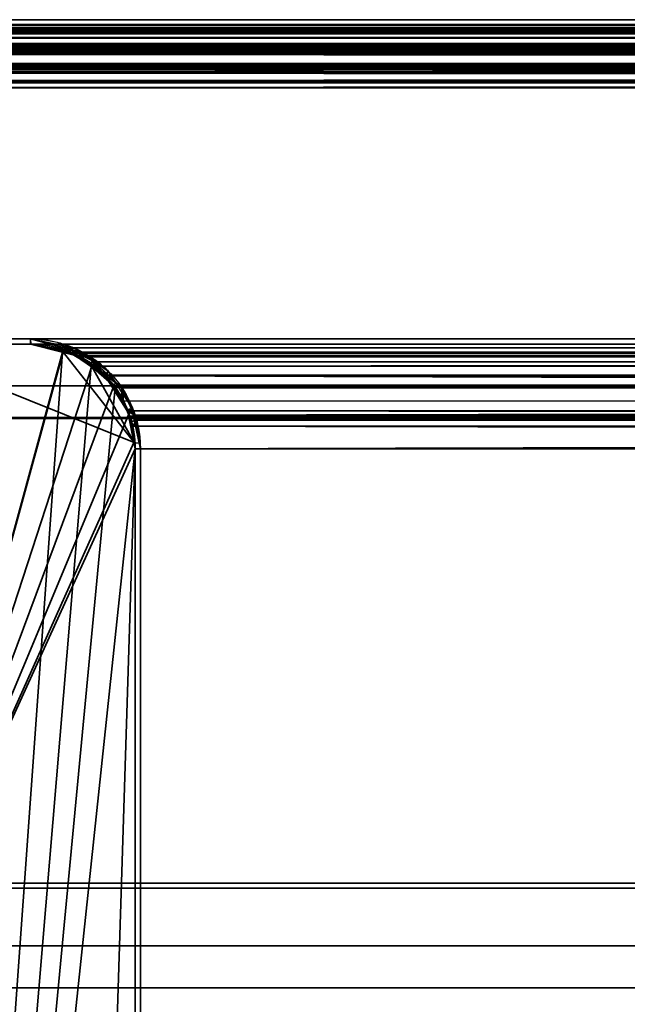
# Model space of a CAD drawing. Header units: millimetres. Extents: x -490 to 6690, y -115 to 152.
# Tile 111 of 256: x -307 to -278, y 105 to 152. Entities that reach past the tile are written whole.
import ezdxf

# ---------------------------------------------------------------- set-up
doc = ezdxf.new("R2010")
doc.units = ezdxf.units.MM
doc.layers.add('151', color=253, linetype='Continuous')

# ---------------------------------------------------------------- blocks, each defined once
blk = doc.blocks.new('UG_SURFACE_001')
at = {"layer": '151', "color": 252, "linetype": 'Continuous', "lineweight": 35}
for points in [[(-490, 133.2, 2202.5), (490, 133.2, 2202.5), (340, 133.2, 2052.5), (-340, 133.2, 2052.5)], [(490, -6.2, 2202.5), (490, 133.2, 2202.5), (-490, 133.2, 2202.5), (-490, -6.2, 2202.5)], [(-340, -6.2, 2052.5), (-340, 133.2, 2052.5), (340, 133.2, 2052.5), (340, -6.2, 2052.5)]]:
    blk.add_3dface(points, dxfattribs=at)
blk = doc.blocks.new('UG_SURFACE_059')
at = {"layer": '151', "color": 254, "linetype": 'Continuous', "lineweight": 35}
for points in [[(-313, 136.75, 2020.5), (-306.25, 136.75, 2013.75), (-306.25, 136.75, -7.5), (-313, 136.75, -7.5)], [(-301.25, 131.75, 2008.75), (-301.298, 132.05, 2008.798), (-313, 136.75, 2020.5), (-313, 106, 2020.5)], [(-304.676, 136.348, 2012.176), (-306.25, 136.75, 2013.75), (-313, 136.75, 2020.5), (-301.298, 132.05, 2008.798)], [(-313, 106, -7.5), (-313, 136.75, -7.5), (-306.25, 136.75, -7.5), (-304.668, 136.435, -7.5)], [(-313, 106, -7.5), (-304.668, 136.435, -7.5), (-304.337, 136.369, -7.5), (-303.326, 135.694, -7.5)], [(-306.25, 136.75, -7.5), (-306.25, 136.75, 2013.75), (-304.676, 136.348, 2012.176)], [(-304.676, 136.348, 2012.176), (-304.668, 136.435, -7.5), (-306.25, 136.75, -7.5)], [(-304.337, 136.369, -7.5), (-304.668, 136.435, -7.5), (-304.676, 136.348, 2012.176)], [(-304.337, 136.369, -7.5), (-304.676, 136.348, 2012.176), (-303.852, 136.138, 2011.352)], [(-303.318, 135.674, 2010.818), (-303.852, 136.138, 2011.352), (-304.676, 136.348, 2012.176), (-301.298, 132.05, 2008.798)], [(-303.852, 136.138, 2011.352), (-303.326, 135.694, -7.5), (-304.337, 136.369, -7.5)], [(-303.852, 136.138, 2011.352), (-303.318, 135.674, 2010.818), (-303.326, 135.694, -7.5)], [(-313, 106, -7.5), (-303.326, 135.694, -7.5), (-302.714, 135.286, -7.5), (-302.306, 134.674, -7.5)], [(-302.714, 135.286, -7.5), (-303.326, 135.694, -7.5), (-303.318, 135.674, 2010.818)], [(-302.714, 135.286, -7.5), (-303.318, 135.674, 2010.818), (-302.247, 134.745, 2009.747)], [(-303.318, 135.674, 2010.818), (-301.298, 132.05, 2008.798), (-301.533, 133.372, 2009.033), (-302.234, 134.72, 2009.734)], [(-302.234, 134.72, 2009.734), (-302.247, 134.745, 2009.747), (-303.318, 135.674, 2010.818)], [(-302.247, 134.745, 2009.747), (-302.306, 134.674, -7.5), (-302.714, 135.286, -7.5)], [(-313, 106, -7.5), (-302.306, 134.674, -7.5), (-301.631, 133.663, -7.5), (-301.573, 133.372, -7.5)], [(-302.247, 134.745, 2009.747), (-302.234, 134.72, 2009.734), (-302.306, 134.674, -7.5)], [(-301.631, 133.663, -7.5), (-302.306, 134.674, -7.5), (-302.234, 134.72, 2009.734)], [(-301.631, 133.663, -7.5), (-302.234, 134.72, 2009.734), (-301.533, 133.372, 2009.033)], [(-301.533, 133.372, 2009.033), (-301.573, 133.372, -7.5), (-301.631, 133.663, -7.5)], [(-301.573, 133.372, -7.5), (-301.31, 132.052, -7.5), (-313, 106, -7.5)], [(-301.573, 133.372, -7.5), (-301.533, 133.372, 2009.033), (-301.497, 133.303, 2008.997)], [(-301.497, 133.303, 2008.997), (-301.31, 132.052, -7.5), (-301.573, 133.372, -7.5)], [(-301.298, 132.05, 2008.798), (-301.497, 133.303, 2008.997), (-301.533, 133.372, 2009.033)], [(-301.497, 133.303, 2008.997), (-301.298, 132.05, 2008.798), (-301.31, 132.052, -7.5)], [(-301.31, 132.052, -7.5), (-301.25, 131.75, -7.5), (-301.25, 5, -7.5), (-313, 106, -7.5)], [(-313, 106, 2020.5), (-313, 21, 2020.5), (-301.25, 131.75, 2008.75)], [(-309, 13, 2016.5), (-305, 13, 2012.5), (-301.25, 131.75, 2008.75), (-313, 21, 2020.5)], [(-305, 13, 2012.5), (-305, 5, 2012.5), (-301.25, 5, 2008.75), (-301.25, 131.75, 2008.75)], [(-301.31, 132.052, -7.5), (-301.298, 132.05, 2008.798), (-301.25, 131.75, 2008.75)], [(-301.25, 131.75, 2008.75), (-301.25, 131.75, -7.5), (-301.31, 132.052, -7.5)], [(-301.25, 131.75, 2008.75), (-301.25, 5, 2008.75), (-301.25, 5, -7.5), (-301.25, 131.75, -7.5)], [(-313, 21, -7.5), (-313, 106, -7.5), (-305, 13, -7.5), (-309, 13, -7.5)], [(-305, 13, -7.5), (-313, 106, -7.5), (-301.25, 5, -7.5)]]:
    blk.add_3dface(points, dxfattribs=at)
blk = doc.blocks.new('UG_SURFACE_060')
at = {"layer": '151', "color": 7, "linetype": 'Continuous', "lineweight": 35}
for points in [[(-313, 137, -7.5), (-306.25, 137, -7.5), (-306.25, 136.75, -7.5), (-313, 136.75, -7.5)], [(-306.25, 137, 2013.75), (-306.25, 137, -7.5), (-313, 137, -7.5), (-313, 137, 2020.5)], [(-306.25, 137, 2013.75), (-313, 137, 2020.5), (-313, 136.75, 2020.5), (-306.25, 136.75, 2013.75)], [(-304.677, 136.674, -7.5), (-306.25, 137, 2013.75), (-304.335, 136.496, 2011.835)], [(-304.677, 136.674, -7.5), (-306.25, 137, -7.5), (-306.25, 137, 2013.75)], [(-306.25, 137, -7.5), (-304.677, 136.674, -7.5), (-304.746, 136.463, -7.5), (-306.25, 136.75, -7.5)], [(-306.25, 136.75, 2013.75), (-304.571, 136.46, 2012.071), (-304.335, 136.496, 2011.835), (-306.25, 137, 2013.75)], [(-306.25, 136.75, 2013.75), (-313, 136.75, 2020.5), (-313, 136.75, -7.5), (-306.25, 136.75, -7.5)], [(-306.25, 136.75, -7.5), (-304.746, 136.463, -7.5), (-304.419, 136.368, 2011.919)], [(-304.419, 136.368, 2011.919), (-304.571, 136.46, 2012.071), (-306.25, 136.75, -7.5)], [(-304.571, 136.46, 2012.071), (-306.25, 136.75, 2013.75), (-306.25, 136.75, -7.5)], [(-304.41, 136.399, -7.5), (-304.746, 136.463, -7.5), (-304.677, 136.674, -7.5), (-304.324, 136.601, -7.5)], [(-304.746, 136.463, -7.5), (-304.41, 136.399, -7.5), (-304.419, 136.368, 2011.919)], [(-304.335, 136.496, 2011.835), (-304.324, 136.601, -7.5), (-304.677, 136.674, -7.5)], [(-304.335, 136.496, 2011.835), (-304.571, 136.46, 2012.071), (-304.419, 136.368, 2011.919)], [(-303.666, 136.32, 2011.166), (-304.335, 136.496, 2011.835), (-304.419, 136.368, 2011.919), (-302.882, 135.446, 2010.382)], [(-304.41, 136.399, -7.5), (-304.324, 136.601, -7.5), (-304.185, 136.572, -7.5)], [(-304.185, 136.572, -7.5), (-303.271, 135.956, -7.5), (-303.417, 135.747, -7.5), (-304.41, 136.399, -7.5)], [(-304.185, 136.572, -7.5), (-304.324, 136.601, -7.5), (-304.335, 136.496, 2011.835)], [(-303.271, 135.956, -7.5), (-304.185, 136.572, -7.5), (-304.335, 136.496, 2011.835)], [(-303.271, 135.956, -7.5), (-304.335, 136.496, 2011.835), (-303.666, 136.32, 2011.166)], [(-302.882, 135.446, 2010.382), (-304.419, 136.368, 2011.919), (-304.41, 136.399, -7.5)], [(-304.41, 136.399, -7.5), (-303.417, 135.747, -7.5), (-302.732, 135.257, 2010.232)], [(-302.732, 135.257, 2010.232), (-302.882, 135.446, 2010.382), (-304.41, 136.399, -7.5)], [(-303.666, 136.32, 2011.166), (-302.538, 135.462, -7.5), (-303.271, 135.956, -7.5)], [(-303.666, 136.32, 2011.166), (-302.599, 135.33, 2010.099), (-302.538, 135.462, -7.5)], [(-302.882, 135.446, 2010.382), (-302.599, 135.33, 2010.099), (-303.666, 136.32, 2011.166)], [(-302.714, 135.286, -7.5), (-303.417, 135.747, -7.5), (-303.271, 135.956, -7.5), (-302.538, 135.462, -7.5)], [(-303.417, 135.747, -7.5), (-302.714, 135.286, -7.5), (-302.732, 135.257, 2010.232)], [(-302.599, 135.33, 2010.099), (-302.882, 135.446, 2010.382), (-302.732, 135.257, 2010.232)], [(-302.732, 135.257, 2010.232), (-301.894, 134.205, 2009.394), (-301.885, 134.667, 2009.385), (-302.599, 135.33, 2010.099)], [(-301.894, 134.205, 2009.394), (-302.732, 135.257, 2010.232), (-302.714, 135.286, -7.5)], [(-302.538, 135.462, -7.5), (-302.166, 134.891, -7.5), (-302.356, 134.744, -7.5), (-302.714, 135.286, -7.5)], [(-302.714, 135.286, -7.5), (-302.356, 134.744, -7.5), (-301.632, 133.565, 2009.132)], [(-301.632, 133.565, 2009.132), (-301.894, 134.205, 2009.394), (-302.714, 135.286, -7.5)], [(-302.166, 134.891, -7.5), (-302.538, 135.462, -7.5), (-302.599, 135.33, 2010.099)], [(-302.166, 134.891, -7.5), (-302.599, 135.33, 2010.099), (-301.885, 134.667, 2009.385)], [(-301.616, 133.628, -7.5), (-302.356, 134.744, -7.5), (-302.166, 134.891, -7.5), (-301.375, 133.679, -7.5)], [(-302.356, 134.744, -7.5), (-301.616, 133.628, -7.5), (-301.632, 133.565, 2009.132)], [(-301.885, 134.667, 2009.385), (-301.375, 133.679, -7.5), (-302.166, 134.891, -7.5)], [(-301.417, 133.638, 2008.918), (-301.885, 134.667, 2009.385), (-301.894, 134.205, 2009.394), (-301.632, 133.565, 2009.132)], [(-301.885, 134.667, 2009.385), (-301.417, 133.638, 2008.918), (-301.375, 133.679, -7.5)], [(-301.632, 133.565, 2009.132), (-301.424, 133.058, 2008.924), (-301.182, 133.119, 2008.682), (-301.417, 133.638, 2008.918)], [(-301.616, 133.628, -7.5), (-301.609, 133.589, -7.5), (-301.632, 133.565, 2009.132)], [(-301.609, 133.589, -7.5), (-301.616, 133.628, -7.5), (-301.375, 133.679, -7.5), (-301.368, 133.668, -7.5)], [(-301.368, 133.668, -7.5), (-301.345, 133.548, -7.5), (-301.584, 133.461, -7.5), (-301.609, 133.589, -7.5)], [(-301.368, 133.668, -7.5), (-301.375, 133.679, -7.5), (-301.417, 133.638, 2008.918)], [(-301.345, 133.548, -7.5), (-301.368, 133.668, -7.5), (-301.417, 133.638, 2008.918)], [(-301.417, 133.638, 2008.918), (-301.055, 132.036, -7.5), (-301.345, 133.548, -7.5)], [(-301.055, 132.036, -7.5), (-301.417, 133.638, 2008.918), (-301.182, 133.119, 2008.682)], [(-301.424, 133.058, 2008.924), (-301.632, 133.565, 2009.132), (-301.609, 133.589, -7.5)], [(-301.609, 133.589, -7.5), (-301.584, 133.461, -7.5), (-301.25, 131.75, 2008.75)], [(-301.25, 131.75, 2008.75), (-301.424, 133.058, 2008.924), (-301.609, 133.589, -7.5)], [(-301.345, 133.548, -7.5), (-301.055, 132.036, -7.5), (-301.303, 132.022, -7.5), (-301.584, 133.461, -7.5)], [(-301.584, 133.461, -7.5), (-301.303, 132.022, -7.5), (-301.25, 131.75, 2008.75)], [(-301, 131.75, 2008.5), (-301.182, 133.119, 2008.682), (-301.424, 133.058, 2008.924), (-301.25, 131.75, 2008.75)], [(-301.182, 133.119, 2008.682), (-301, 131.75, -7.5), (-301.055, 132.036, -7.5)], [(-301.182, 133.119, 2008.682), (-301, 131.75, 2008.5), (-301, 131.75, -7.5)], [(-301.055, 132.036, -7.5), (-301, 131.75, -7.5), (-301.25, 131.75, -7.5), (-301.303, 132.022, -7.5)], [(-301.303, 132.022, -7.5), (-301.25, 131.75, -7.5), (-301.25, 131.75, 2008.75)], [(-301.25, 131.75, 2008.75), (-301.25, 5, 2008.75), (-301, 5, 2008.5), (-301, 131.75, 2008.5)], [(-301, 131.75, -7.5), (-301, 5, -7.5), (-301.25, 5, -7.5), (-301.25, 131.75, -7.5)], [(-301.25, 5, 2008.75), (-301.25, 131.75, 2008.75), (-301.25, 131.75, -7.5), (-301.25, 5, -7.5)], [(-301, 5, -7.5), (-301, 131.75, -7.5), (-301, 131.75, 2008.5), (-301, 5, 2008.5)]]:
    blk.add_3dface(points, dxfattribs=at)
blk = doc.blocks.new('UG_SURFACE_061')
at = {"layer": '151', "color": 254, "linetype": 'Continuous', "lineweight": 35}
for points in [[(319.5, 136.75, 2027), (-319.5, 136.75, 2027), (-325.25, 136.75, 2032.75), (325.25, 136.75, 2032.75)], [(325.25, -10, 2032.75), (325.25, 136.75, 2032.75), (-325.25, 136.75, 2032.75), (-325.25, -10, 2032.75)], [(319.5, 136.75, 2027), (317.5, 134.75, 2025), (-317.5, 134.75, 2025), (-319.5, 136.75, 2027)], [(306.25, 136.75, 2013.75), (-306.25, 136.75, 2013.75), (-313, 136.75, 2020.5), (313, 136.75, 2020.5)], [(313, 106, 2020.5), (313, 136.75, 2020.5), (-313, 136.75, 2020.5), (-313, 106, 2020.5)], [(-313, 106, 2020.5), (-313, 136.75, 2020.5), (-306.25, 136.75, 2013.75), (-304.723, 136.36, 2012.223)], [(304.723, 136.36, 2012.223), (-304.723, 136.36, 2012.223), (-306.25, 136.75, 2013.75), (306.25, 136.75, 2013.75)], [(-313, 21, 2020.5), (-304.723, 136.36, 2012.223), (-303.852, 136.138, 2011.352), (-303.351, 135.703, 2010.851)], [(-304.723, 136.36, 2012.223), (-313, 21, 2020.5), (-313, 106, 2020.5)], [(-303.852, 136.138, 2011.352), (-304.723, 136.36, 2012.223), (304.723, 136.36, 2012.223)], [(-303.852, 136.138, 2011.352), (304.723, 136.36, 2012.223), (303.852, 136.138, 2011.352)], [(303.852, 136.138, 2011.352), (-303.351, 135.703, 2010.851), (-303.852, 136.138, 2011.352)], [(303.852, 136.138, 2011.352), (303.351, 135.703, 2010.851), (-303.351, 135.703, 2010.851)], [(-313, 21, 2020.5), (-303.351, 135.703, 2010.851), (-302.247, 134.745, 2009.747), (-302.213, 134.681, 2009.713)], [(-302.247, 134.745, 2009.747), (-303.351, 135.703, 2010.851), (303.351, 135.703, 2010.851)], [(-302.247, 134.745, 2009.747), (303.351, 135.703, 2010.851), (302.247, 134.745, 2009.747)], [(317.5, 134.75, 2025), (317.5, 106, 2025), (-317.5, 106, 2025), (-317.5, 134.75, 2025)], [(-301.496, 133.295, 2008.996), (-301.25, 131.75, 2008.75), (-313, 21, 2020.5), (-302.213, 134.681, 2009.713)], [(302.247, 134.745, 2009.747), (-302.213, 134.681, 2009.713), (-302.247, 134.745, 2009.747)], [(302.247, 134.745, 2009.747), (302.213, 134.681, 2009.713), (-302.213, 134.681, 2009.713)], [(-301.497, 133.303, 2008.997), (-302.213, 134.681, 2009.713), (302.213, 134.681, 2009.713)], [(-302.213, 134.681, 2009.713), (-301.497, 133.303, 2008.997), (-301.496, 133.295, 2008.996)], [(-301.497, 133.303, 2008.997), (302.213, 134.681, 2009.713), (301.497, 133.303, 2008.997)], [(301.497, 133.303, 2008.997), (-301.496, 133.295, 2008.996), (-301.497, 133.303, 2008.997)], [(301.497, 133.303, 2008.997), (301.496, 133.295, 2008.996), (-301.496, 133.295, 2008.996)], [(301.25, 131.75, 2008.75), (-301.25, 131.75, 2008.75), (-301.496, 133.295, 2008.996), (301.496, 133.295, 2008.996)], [(-313, 21, 2020.5), (-301.25, 131.75, 2008.75), (-305, 13, 2012.5), (-309, 13, 2016.5)], [(-301.25, 131.75, 2008.75), (-301.25, 5, 2008.75), (-305, 5, 2012.5), (-305, 13, 2012.5)], [(301.25, 131.75, 2008.75), (301.25, 5, 2008.75), (-301.25, 5, 2008.75), (-301.25, 131.75, 2008.75)], [(313, 106, 2020.5), (-313, 106, 2020.5), (-317.5, 106, 2025), (317.5, 106, 2025)]]:
    blk.add_3dface(points, dxfattribs=at)
blk = doc.blocks.new('UG_SURFACE_062')
at = {"layer": '151', "color": 7, "linetype": 'Continuous', "lineweight": 35}
for points in [[(-306.25, 136.75, 2013.75), (-313, 136.75, 2020.5), (-313, 137, 2020.5), (-306.25, 137, 2013.75)], [(313, 137, 2020.5), (306.25, 137, 2013.75), (-306.25, 137, 2013.75), (-313, 137, 2020.5)], [(313, 137, 2020.5), (-313, 137, 2020.5), (-313, 136.75, 2020.5), (313, 136.75, 2020.5)], [(-306.25, 137, 2013.75), (-306.24, 136.75, 2013.74), (-306.25, 136.75, 2013.75)], [(-304.42, 136.31, 2011.92), (-306.24, 136.75, 2013.74), (-306.25, 137, 2013.75), (-304.649, 136.579, 2012.149)], [(304.649, 136.579, 2012.149), (-304.649, 136.579, 2012.149), (-306.25, 137, 2013.75), (306.25, 137, 2013.75)], [(313, 136.75, 2020.5), (-313, 136.75, 2020.5), (-306.25, 136.75, 2013.75), (306.25, 136.75, 2013.75)], [(306.24, 136.75, 2013.74), (-306.25, 136.75, 2013.75), (-306.24, 136.75, 2013.74)], [(306.24, 136.75, 2013.74), (306.25, 136.75, 2013.75), (-306.25, 136.75, 2013.75)], [(-306.24, 136.75, 2013.74), (304.42, 136.31, 2011.92), (306.24, 136.75, 2013.74)], [(-306.24, 136.75, 2013.74), (-304.42, 136.31, 2011.92), (304.42, 136.31, 2011.92)], [(-304.649, 136.579, 2012.149), (-303.666, 136.32, 2011.166), (-303.976, 136.203, 2011.476), (-304.42, 136.31, 2011.92)], [(-303.666, 136.32, 2011.166), (-304.649, 136.579, 2012.149), (304.649, 136.579, 2012.149)], [(-303.666, 136.32, 2011.166), (304.649, 136.579, 2012.149), (303.666, 136.32, 2011.166)], [(303.976, 136.203, 2011.476), (-304.42, 136.31, 2011.92), (-303.976, 136.203, 2011.476)], [(303.976, 136.203, 2011.476), (304.42, 136.31, 2011.92), (-304.42, 136.31, 2011.92)], [(-302.719, 135.273, 2010.219), (-303.976, 136.203, 2011.476), (-303.666, 136.32, 2011.166), (-303.211, 135.897, 2010.71)], [(-303.976, 136.203, 2011.476), (302.719, 135.273, 2010.219), (303.976, 136.203, 2011.476)], [(-303.976, 136.203, 2011.476), (-302.719, 135.273, 2010.219), (302.719, 135.273, 2010.219)], [(303.666, 136.32, 2011.166), (-303.211, 135.897, 2010.71), (-303.666, 136.32, 2011.166)], [(303.666, 136.32, 2011.166), (303.211, 135.897, 2010.71), (-303.211, 135.897, 2010.71)], [(-303.211, 135.897, 2010.71), (-302.022, 134.794, 2009.522), (-302.658, 135.229, 2010.158), (-302.719, 135.273, 2010.219)], [(302.022, 134.794, 2009.522), (-302.022, 134.794, 2009.522), (-303.211, 135.897, 2010.71), (303.211, 135.897, 2010.71)], [(-302.719, 135.273, 2010.219), (301.807, 134.044, 2009.307), (302.658, 135.229, 2010.158)], [(301.807, 134.044, 2009.307), (-302.719, 135.273, 2010.219), (-302.658, 135.229, 2010.158)], [(302.658, 135.229, 2010.158), (302.719, 135.273, 2010.219), (-302.719, 135.273, 2010.219)], [(-302.658, 135.229, 2010.158), (301.635, 133.566, 2009.135), (301.807, 134.044, 2009.307)], [(-302.658, 135.229, 2010.158), (-301.807, 134.044, 2009.307), (301.635, 133.566, 2009.135)], [(-302.022, 134.794, 2009.522), (-301.885, 134.667, 2009.385), (-301.807, 134.044, 2009.307), (-302.658, 135.229, 2010.158)], [(-301.885, 134.667, 2009.385), (-302.022, 134.794, 2009.522), (302.022, 134.794, 2009.522)], [(-301.885, 134.667, 2009.385), (302.022, 134.794, 2009.522), (301.885, 134.667, 2009.385)], [(-301.635, 133.566, 2009.135), (-301.807, 134.044, 2009.307), (-301.885, 134.667, 2009.385), (-301.285, 133.347, 2008.785)], [(301.885, 134.667, 2009.385), (-301.285, 133.347, 2008.785), (-301.885, 134.667, 2009.385)], [(301.885, 134.667, 2009.385), (301.285, 133.347, 2008.785), (-301.285, 133.347, 2008.785)], [(-301.807, 134.044, 2009.307), (-301.635, 133.566, 2009.135), (301.635, 133.566, 2009.135)], [(301.367, 132.824, 2008.867), (-301.635, 133.566, 2009.135), (-301.367, 132.824, 2008.867)], [(301.367, 132.824, 2008.867), (301.635, 133.566, 2009.135), (-301.635, 133.566, 2009.135)], [(-301.285, 133.347, 2008.785), (-301.182, 133.119, 2008.682), (-301.367, 132.824, 2008.867), (-301.635, 133.566, 2009.135)], [(-301.182, 133.119, 2008.682), (-301.285, 133.347, 2008.785), (301.285, 133.347, 2008.785)], [(-301.182, 133.119, 2008.682), (301.285, 133.347, 2008.785), (301.182, 133.119, 2008.682)], [(-301.25, 131.75, 2008.75), (-301.367, 132.824, 2008.867), (-301.182, 133.119, 2008.682), (-301, 131.75, 2008.5)], [(-301.367, 132.824, 2008.867), (301.25, 131.75, 2008.75), (301.367, 132.824, 2008.867)], [(-301.367, 132.824, 2008.867), (-301.25, 131.75, 2008.75), (301.25, 131.75, 2008.75)], [(301.182, 133.119, 2008.682), (-301, 131.75, 2008.5), (-301.182, 133.119, 2008.682)], [(301.182, 133.119, 2008.682), (301, 131.75, 2008.5), (-301, 131.75, 2008.5)], [(301.25, 5, 2008.75), (301.25, 131.75, 2008.75), (-301.25, 131.75, 2008.75), (-301.25, 5, 2008.75)], [(-301, 131.75, 2008.5), (-301, 5, 2008.5), (-301.25, 5, 2008.75), (-301.25, 131.75, 2008.75)], [(-301, 5, 2008.5), (-301, 131.75, 2008.5), (301, 131.75, 2008.5), (301, 5, 2008.5)]]:
    blk.add_3dface(points, dxfattribs=at)
blk = doc.blocks.new('UG_SURFACE_100')
at = {"layer": '151', "color": 7, "linetype": 'Continuous', "lineweight": 35}
for points in [[(-391.849, 151.829, 2099.349), (391.808, 151.852, 2099.308), (391.242, 151.997, 2098.742)], [(391.242, 151.997, 2098.742), (-391.241, 151.989, 2098.741), (-391.849, 151.829, 2099.349)], [(391.356, 151.768, 2098.855), (-391.359, 151.766, 2098.859), (-390.258, 152, 2097.758)], [(-391.241, 151.989, 2098.741), (391.242, 151.997, 2098.742), (390.25, 152.25, 2097.75)], [(390.25, 152.25, 2097.75), (-390.25, 152.25, 2097.75), (-391.241, 151.989, 2098.741)], [(391.263, 151.824, 2098.763), (-390.258, 152, 2097.758), (-390.25, 152, 2097.75)], [(391.263, 151.824, 2098.763), (391.356, 151.768, 2098.855), (-390.258, 152, 2097.758)], [(390.25, 152.25, 2097.75), (316.25, 152.25, 2023.75), (-316.25, 152.25, 2023.75), (-390.25, 152.25, 2097.75)], [(390.25, 152, 2097.75), (-390.25, 152, 2097.75), (-316.25, 152, 2023.75), (316.25, 152, 2023.75)], [(-390.25, 152, 2097.75), (390.25, 152, 2097.75), (391.263, 151.824, 2098.763)], [(-315.258, 151.997, 2022.758), (-316.25, 152.25, 2023.75), (316.25, 152.25, 2023.75)], [(316.25, 152, 2023.75), (-316.25, 152, 2023.75), (-316.242, 152, 2023.742)], [(-316.242, 152, 2023.742), (315.152, 151.737, 2022.652), (316.25, 152, 2023.75)], [(-316.242, 152, 2023.742), (-315.148, 151.768, 2022.648), (315.152, 151.737, 2022.652)], [(316.25, 152.25, 2023.75), (315.259, 151.989, 2022.759), (-315.258, 151.997, 2022.758)], [(-314.692, 151.852, 2022.192), (-315.258, 151.997, 2022.758), (315.259, 151.989, 2022.759)], [(-314.692, 151.852, 2022.192), (315.259, 151.989, 2022.759), (314.651, 151.829, 2022.151)], [(-392.867, 150.884, 2100.367), (392.852, 150.947, 2100.352), (392.134, 151.569, 2099.634)], [(392.134, 151.569, 2099.634), (-392.132, 151.567, 2099.632), (-392.867, 150.884, 2100.367)], [(392.371, 151.092, 2099.871), (-392.378, 151.099, 2099.878), (-391.461, 151.745, 2098.961)], [(-392.132, 151.567, 2099.632), (392.134, 151.569, 2099.634), (391.808, 151.852, 2099.308)], [(-391.849, 151.829, 2099.349), (-392.132, 151.567, 2099.632), (391.808, 151.852, 2099.308)], [(392.274, 151.214, 2099.774), (-391.461, 151.745, 2098.961), (-391.359, 151.766, 2098.859)], [(392.274, 151.214, 2099.774), (392.371, 151.092, 2099.871), (-391.461, 151.745, 2098.961)], [(-391.359, 151.766, 2098.859), (391.356, 151.768, 2098.855), (392.274, 151.214, 2099.774)], [(314.89, 151.674, 2022.39), (-315.148, 151.768, 2022.648), (-315.039, 151.745, 2022.539)], [(314.89, 151.674, 2022.39), (315.152, 151.737, 2022.652), (-315.148, 151.768, 2022.648)], [(-315.039, 151.745, 2022.539), (314.136, 151.101, 2021.636), (314.89, 151.674, 2022.39)], [(-315.039, 151.745, 2022.539), (-314.133, 151.107, 2021.633), (314.136, 151.101, 2021.636)], [(314.651, 151.829, 2022.151), (-314.366, 151.569, 2021.866), (-314.692, 151.852, 2022.192)], [(314.651, 151.829, 2022.151), (314.368, 151.567, 2021.868), (-314.366, 151.569, 2021.866)], [(-313.648, 150.947, 2021.148), (-314.366, 151.569, 2021.866), (314.368, 151.567, 2021.868)], [(-313.648, 150.947, 2021.148), (314.368, 151.567, 2021.868), (313.633, 150.884, 2021.133)], [(-393.035, 150.115, 2100.535), (-392.426, 151.066, 2099.926), (392.865, 150.47, 2100.365)], [(392.865, 150.47, 2100.365), (-392.426, 151.066, 2099.926), (-392.378, 151.099, 2099.878)], [(-392.378, 151.099, 2099.878), (392.371, 151.092, 2099.871), (392.865, 150.47, 2100.365)], [(-314.133, 151.107, 2021.633), (313.546, 150.299, 2021.046), (314.04, 151.029, 2021.54)], [(313.546, 150.299, 2021.046), (-314.133, 151.107, 2021.633), (-314.074, 151.066, 2021.574)], [(314.04, 151.029, 2021.54), (314.136, 151.101, 2021.636), (-314.133, 151.107, 2021.633)], [(-314.074, 151.066, 2021.574), (313.478, 150.093, 2020.977), (313.546, 150.299, 2021.046)], [(-314.074, 151.066, 2021.574), (-313.465, 150.115, 2020.965), (313.478, 150.093, 2020.977)], [(-392.952, 150.805, 2100.452), (-393.324, 149.988, 2100.823), (393.339, 150.01, 2100.839)], [(-392.867, 150.884, 2100.367), (-392.952, 150.805, 2100.452), (393.339, 150.01, 2100.839)], [(-392.867, 150.884, 2100.367), (392.874, 150.905, 2100.374), (392.852, 150.947, 2100.352)], [(393.339, 150.01, 2100.839), (392.874, 150.905, 2100.374), (-392.867, 150.884, 2100.367)], [(313.633, 150.884, 2021.133), (-313.626, 150.905, 2021.126), (-313.648, 150.947, 2021.148)], [(-313.161, 150.01, 2020.661), (-313.626, 150.905, 2021.126), (313.633, 150.884, 2021.133)], [(-313.161, 150.01, 2020.661), (313.633, 150.884, 2021.133), (313.548, 150.805, 2021.048)], [(313.548, 150.805, 2021.048), (-313.16, 150.004, 2020.66), (-313.161, 150.01, 2020.661)], [(313.548, 150.805, 2021.048), (313.176, 149.988, 2020.676), (-313.16, 150.004, 2020.66)], [(-393.239, 149.259, 2100.739), (-393.043, 150.082, 2100.543), (393.028, 150.068, 2100.528)], [(392.865, 150.47, 2100.365), (-393.043, 150.082, 2100.543), (-393.035, 150.115, 2100.535)], [(392.865, 150.47, 2100.365), (393.028, 150.068, 2100.528), (-393.043, 150.082, 2100.543)], [(-313.465, 150.115, 2020.965), (-313.462, 150.104, 2020.962), (313.478, 150.093, 2020.977)], [(313.305, 149.571, 2020.805), (-313.462, 150.104, 2020.962), (-313.261, 149.259, 2020.761)], [(313.305, 149.571, 2020.805), (313.478, 150.093, 2020.977), (-313.462, 150.104, 2020.962)], [(-393.388, 149.848, 2100.888), (-393.5, 149, 2101), (393.5, 149, 2101)], [(-393.324, 149.988, 2100.823), (-393.388, 149.848, 2100.888), (393.5, 149, 2101)], [(-393.324, 149.988, 2100.823), (393.34, 150.004, 2100.84), (393.339, 150.01, 2100.839)], [(393.5, 149, 2101), (393.34, 150.004, 2100.84), (-393.324, 149.988, 2100.823)], [(393.028, 150.068, 2100.528), (393.15, 149.769, 2100.65), (-393.239, 149.259, 2100.739)], [(393.15, 149.769, 2100.65), (393.25, 149, 2100.75), (-393.239, 149.259, 2100.739)], [(-313.16, 150.004, 2020.66), (313.176, 149.988, 2020.676), (313.112, 149.848, 2020.612)], [(313.112, 149.848, 2020.612), (-313, 149, 2020.5), (-313.16, 150.004, 2020.66)], [(313.112, 149.848, 2020.612), (313, 149, 2020.5), (-313, 149, 2020.5)], [(393.25, 149, 2100.75), (-393.25, 149, 2100.75), (-393.239, 149.259, 2100.739)], [(-313.261, 149.259, 2020.761), (313.25, 149, 2020.75), (313.305, 149.571, 2020.805)], [(-313.261, 149.259, 2020.761), (-313.25, 149, 2020.75), (313.25, 149, 2020.75)], [(-393.5, 149, 2101), (-393.5, 133.25, 2101), (393.5, 133.25, 2101), (393.5, 149, 2101)], [(393.25, 149, 2100.75), (393.25, 133.25, 2100.75), (-393.25, 133.25, 2100.75), (-393.25, 149, 2100.75)], [(313.25, 111, 2020.75), (313.25, 149, 2020.75), (-313.25, 149, 2020.75), (-313.25, 111, 2020.75)], [(-313, 111, 2020.5), (-313, 149, 2020.5), (313, 149, 2020.5), (313, 111, 2020.5)], [(393.25, 133.25, 2100.75), (393.5, 133.25, 2101), (-393.5, 133.25, 2101), (-393.25, 133.25, 2100.75)], [(313, 111, 2020.5), (313.25, 111, 2020.75), (-313.25, 111, 2020.75), (-313, 111, 2020.5)]]:
    blk.add_3dface(points, dxfattribs=at)
blk = doc.blocks.new('UG_SURFACE_101')
at = {"layer": '151', "color": 14, "linetype": 'Continuous', "lineweight": 35}
for points in [[(-318.25, 152, 2025.75), (-318.25, 137, 2025.75), (318.25, 137, 2025.75), (318.25, 152, 2025.75)], [(318.25, 152, 2025.75), (316.25, 152, 2023.75), (-316.25, 152, 2023.75), (-318.25, 152, 2025.75)], [(-315.334, 151.766, 2022.834), (-316.25, 152, 2023.75), (316.25, 152, 2023.75)], [(316.25, 152, 2023.75), (315.335, 151.759, 2022.835), (-315.334, 151.766, 2022.834)], [(-314.811, 151.633, 2022.311), (-315.334, 151.766, 2022.834), (315.335, 151.759, 2022.835)], [(-314.811, 151.633, 2022.311), (315.335, 151.759, 2022.835), (314.774, 151.612, 2022.274)], [(314.774, 151.612, 2022.274), (-314.511, 151.372, 2022.011), (-314.811, 151.633, 2022.311)], [(314.774, 151.612, 2022.274), (314.513, 151.37, 2022.013), (-314.511, 151.372, 2022.011)], [(-313.848, 150.797, 2021.348), (-314.511, 151.372, 2022.011), (314.513, 151.37, 2022.013)], [(-313.848, 150.797, 2021.348), (314.513, 151.37, 2022.013), (313.834, 150.739, 2021.334)], [(313.834, 150.739, 2021.334), (-313.828, 150.758, 2021.328), (-313.848, 150.797, 2021.348)], [(-313.398, 149.932, 2020.898), (-313.828, 150.758, 2021.328), (313.834, 150.739, 2021.334)], [(-313.398, 149.932, 2020.898), (313.834, 150.739, 2021.334), (313.756, 150.667, 2021.255)], [(313.756, 150.667, 2021.255), (-313.398, 149.927, 2020.898), (-313.398, 149.932, 2020.898)], [(313.756, 150.667, 2021.255), (313.413, 149.912, 2020.913), (-313.398, 149.927, 2020.898)], [(-313.398, 149.927, 2020.898), (313.413, 149.912, 2020.913), (313.354, 149.782, 2020.854)], [(313.354, 149.782, 2020.854), (-313.25, 149, 2020.75), (-313.398, 149.927, 2020.898)], [(313.354, 149.782, 2020.854), (313.25, 149, 2020.75), (-313.25, 149, 2020.75)], [(-313.25, 110.75, 2020.75), (-313.25, 149, 2020.75), (313.25, 149, 2020.75), (313.25, 110.75, 2020.75)], [(317.3, 137, 2024.8), (318.25, 137, 2025.75), (-318.25, 137, 2025.75), (-317.3, 137, 2024.8)], [(-317.3, 137, 2024.8), (-317.3, 108, 2024.8), (317.3, 108, 2024.8), (317.3, 137, 2024.8)], [(-316, 108, 2023.5), (-313.25, 110.75, 2020.75), (313.25, 110.75, 2020.75), (316, 108, 2023.5)], [(316, 108, 2023.5), (317.3, 108, 2024.8), (-317.3, 108, 2024.8), (-316, 108, 2023.5)]]:
    blk.add_3dface(points, dxfattribs=at)
blk = doc.blocks.new('UG_SURFACE_102')
at = {"layer": '151', "color": 14, "linetype": 'Continuous', "lineweight": 35}
for points in [[(-391.165, 151.759, 2098.665), (391.166, 151.766, 2098.666), (390.25, 152, 2097.75)], [(390.25, 152, 2097.75), (-390.25, 152, 2097.75), (-391.165, 151.759, 2098.665)], [(390.25, 152, 2097.75), (388.25, 152, 2095.75), (-388.25, 152, 2095.75), (-390.25, 152, 2097.75)], [(388.25, 133.25, 2095.75), (-388.25, 133.25, 2095.75), (-388.25, 152, 2095.75), (388.25, 152, 2095.75)], [(-391.987, 151.37, 2099.487), (391.989, 151.372, 2099.489), (391.689, 151.633, 2099.189)], [(-391.726, 151.612, 2099.226), (-391.987, 151.37, 2099.487), (391.689, 151.633, 2099.189)], [(-391.726, 151.612, 2099.226), (391.689, 151.633, 2099.189), (391.166, 151.766, 2098.666)], [(391.166, 151.766, 2098.666), (-391.165, 151.759, 2098.665), (-391.726, 151.612, 2099.226)], [(-392.666, 150.739, 2100.166), (392.652, 150.797, 2100.152), (391.989, 151.372, 2099.489)], [(391.989, 151.372, 2099.489), (-391.987, 151.37, 2099.487), (-392.666, 150.739, 2100.166)], [(-392.744, 150.667, 2100.245), (-393.087, 149.912, 2100.587), (393.102, 149.932, 2100.601)], [(-392.666, 150.739, 2100.166), (-392.744, 150.667, 2100.245), (393.102, 149.932, 2100.601)], [(-392.666, 150.739, 2100.166), (392.672, 150.758, 2100.172), (392.652, 150.797, 2100.152)], [(393.102, 149.932, 2100.601), (392.672, 150.758, 2100.172), (-392.666, 150.739, 2100.166)], [(-393.146, 149.782, 2100.646), (-393.25, 149, 2100.75), (393.25, 149, 2100.75)], [(-393.087, 149.912, 2100.587), (-393.146, 149.782, 2100.646), (393.25, 149, 2100.75)], [(-393.087, 149.912, 2100.587), (393.102, 149.927, 2100.602), (393.102, 149.932, 2100.601)], [(393.25, 149, 2100.75), (393.102, 149.927, 2100.602), (-393.087, 149.912, 2100.587)], [(-393.25, 149, 2100.75), (-393.25, 133.25, 2100.75), (393.25, 133.25, 2100.75), (393.25, 149, 2100.75)], [(388.25, 133.25, 2095.75), (393.25, 133.25, 2100.75), (-393.25, 133.25, 2100.75), (-388.25, 133.25, 2095.75)]]:
    blk.add_3dface(points, dxfattribs=at)
blk = doc.blocks.new('UG_SURFACE_103')
at = {"layer": '151', "color": 41, "linetype": 'Continuous', "lineweight": 35}
for points in [[(-388.25, 152, 2095.75), (-388.25, 137, 2095.75), (388.25, 137, 2095.75), (388.25, 152, 2095.75)], [(388.25, 152, 2095.75), (318.25, 152, 2025.75), (-318.25, 152, 2025.75), (-388.25, 152, 2095.75)], [(-318.25, 137, 2025.75), (-318.25, 152, 2025.75), (318.25, 152, 2025.75), (318.25, 137, 2025.75)], [(318.25, 137, 2025.75), (388.25, 137, 2095.75), (-388.25, 137, 2095.75), (-318.25, 137, 2025.75)]]:
    blk.add_3dface(points, dxfattribs=at)

msp = doc.modelspace()

# ---------------------------------------------------------------- linework, layer by layer
at = {"layer": '151', "linetype": 'Continuous', "lineweight": -3}
for p, q in [((-390.25, 152.25, 2097.75), (390.25, 152.25, 2097.75)), ((-390.25, 152, 2097.75), (390.25, 152, 2097.75)), ((-388.25, 152, 2095.75), (388.25, 152, 2095.75)), ((-388.25, 152, 2095.75), (388.25, 152, 2095.75)), ((-318.25, 152, 2025.75), (318.25, 152, 2025.75)), ((-318.25, 152, 2025.75), (318.25, 152, 2025.75)), ((-316.25, 152.25, 2023.75), (316.25, 152.25, 2023.75)), ((-316.25, 152, 2023.75), (316.25, 152, 2023.75)), ((-316.25, 152, 2023.75), (316.25, 152, 2023.75)), ((-393.5, 149, 2101), (393.5, 149, 2101)), ((-393.25, 149, 2100.75), (393.25, 149, 2100.75)), ((-393.25, 149, 2100.75), (393.25, 149, 2100.75)), ((-313.25, 149, 2020.75), (313.25, 149, 2020.75)), ((-313, 149, 2020.5), (313, 149, 2020.5)), ((-388.25, 137, 2095.75), (388.25, 137, 2095.75)), ((-318.25, 137, 2025.75), (318.25, 137, 2025.75)), ((-318.25, 137, 2025.75), (318.25, 137, 2025.75)), ((-317.3, 137, 2024.8), (317.3, 137, 2024.8)), ((313, 137, 2020.5), (-313, 137, 2020.5)), ((-306.25, 137, -7.5), (-313, 137, -7.5)), ((-306.25, 137, 2013.75), (-313, 137, 2020.5)), ((-313, 137, 2020.5), (-306.25, 137, 2013.75)), ((-306.25, 137, 2013.75), (-306.25, 137, -7.5)), ((306.25, 137, 2013.75), (-306.25, 137, 2013.75)), ((325.25, 136.75, 2032.75), (-325.25, 136.75, 2032.75)), ((319.5, 136.75, 2027), (-319.5, 136.75, 2027)), ((-313, 136.75, 2020.5), (-306.25, 136.75, 2013.75)), ((313, 136.75, 2020.5), (-313, 136.75, 2020.5)), ((313, 136.75, 2020.5), (-313, 136.75, 2020.5)), ((-313, 136.75, -7.5), (-306.25, 136.75, -7.5)), ((-306.25, 136.75, 2013.75), (-313, 136.75, 2020.5)), ((-313, 136.75, 2020.5), (-306.25, 136.75, 2013.75)), ((-306.25, 136.75, -7.5), (-313, 136.75, -7.5)), ((-306.25, 136.75, 2013.75), (-313, 136.75, 2020.5)), ((306.25, 136.75, 2013.75), (-306.25, 136.75, 2013.75)), ((-306.25, 136.75, 2013.75), (-306.25, 136.75, -7.5)), ((317.5, 134.75, 2025), (-317.5, 134.75, 2025)), ((-490, 133.2, 2202.5), (490, 133.2, 2202.5)), ((-393.5, 133.25, 2101), (393.5, 133.25, 2101)), ((-393.25, 133.25, 2100.75), (393.25, 133.25, 2100.75)), ((-393.25, 133.25, 2100.75), (393.25, 133.25, 2100.75)), ((-388.25, 133.25, 2095.75), (388.25, 133.25, 2095.75)), ((340, 133.2, 2052.5), (-340, 133.2, 2052.5)), ((-301.25, 5, 2008.75), (-301.25, 131.75, 2008.75)), ((-301.25, 5, 2008.75), (-301.25, 131.75, 2008.75)), ((-301.25, 131.75, -7.5), (-301.25, 5, -7.5)), ((-301.25, 131.75, 2008.75), (-301.25, 131.75, -7.5)), ((301.25, 131.75, 2008.75), (-301.25, 131.75, 2008.75)), ((301.25, 131.75, 2008.75), (-301.25, 131.75, 2008.75)), ((-301.25, 131.75, 2008.75), (-301.25, 5, 2008.75)), ((-301.25, 131.75, 2008.75), (-301.25, 5, 2008.75)), ((-301.25, 5, -7.5), (-301.25, 131.75, -7.5)), ((-301.25, 131.75, 2008.75), (-301.25, 131.75, -7.5)), ((-301, 5, -7.5), (-301, 131.75, -7.5)), ((-301, 131.75, 2008.5), (-301, 131.75, -7.5)), ((301, 131.75, 2008.5), (-301, 131.75, 2008.5)), ((-301, 5, 2008.5), (-301, 131.75, 2008.5)), ((-301, 5, 2008.5), (-301, 131.75, 2008.5)), ((313.25, 111, 2020.75), (-313.25, 111, 2020.75)), ((-313.25, 110.75, 2020.75), (313.25, 110.75, 2020.75)), ((313, 111, 2020.5), (-313, 111, 2020.5)), ((-317.3, 108, 2024.8), (317.3, 108, 2024.8)), ((-316, 108, 2023.5), (316, 108, 2023.5)), ((317.5, 106, 2025), (-317.5, 106, 2025)), ((313, 106, 2020.5), (-313, 106, 2020.5))]:
    msp.add_line(p, q, dxfattribs=at)
msp.add_arc((-306.25, 131.75, -7.5), 5, 0, 90, dxfattribs=at)
for points, degree in [([(-390.25, 152, 2097.75), (-130.083, 152, 2097.75), (130.083, 152, 2097.75), (390.25, 152, 2097.75)], 3), ([(-313.25, 149, 2020.75), (-104.417, 149, 2020.75), (104.417, 149, 2020.75), (313.25, 149, 2020.75)], 3), ([(-306.25, 136.75, -7.5), (-306.25, 137, -7.5)], 1), ([(306.25, 136.75, 2013.75), (102.083, 136.75, 2013.75), (-102.083, 136.75, 2013.75), (-306.25, 136.75, 2013.75)], 3), ([(-306.25, 136.75, 2013.75), (-306.25, 136.75, 1340), (-306.25, 136.75, 666.25), (-306.25, 136.75, -7.5)], 3), ([(-301.25, 131.75, -7.5), (-301, 131.75, -7.5)], 1)]:
    msp.add_open_spline(points, degree=degree, dxfattribs=at)
for points in [[(-306.25, 137, 2013.75), (-301, 137, 2008.5), (-301, 131.75, 2008.5)], [(-306.25, 137, 2013.75), (-301, 137, 2008.5), (-301, 131.75, 2008.5)], [(-301.25, 131.75, 2008.75), (-301.25, 136.75, 2008.75), (-306.25, 136.75, 2013.75)], [(-301.25, 131.75, 2008.75), (-301.25, 136.75, 2008.75), (-306.25, 136.75, 2013.75)]]:
    msp.add_rational_spline(points, [1, 0.707106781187, 1], degree=2, dxfattribs=at)
for points, knots in [([(-306.25, 137, -7.5), (-304.872, 137, -7.5), (-303.51, 136.434, -7.5), (-301.566, 134.49, -7.5), (-301, 133.128, -7.5), (-301, 131.75, -7.5)], [0, 0, 0, 0, 0.5, 0.5, 1, 1, 1, 1]), ([(-301.25, 131.75, 2008.75), (-301.25, 132.557, 2008.75), (-301.451, 133.331, 2008.951), (-302.103, 134.636, 2009.603), (-302.541, 135.162, 2010.041), (-303.994, 136.389, 2011.494), (-305.119, 136.75, 2012.619), (-306.25, 136.75, 2013.75)], [0, 0, 0, 0, 0.25, 0.25, 0.5, 0.5, 1, 1, 1, 1]), ([(-306.25, 136.75, 2013.75), (-305.134, 136.75, 2012.634), (-303.993, 136.387, 2011.493), (-302.544, 135.165, 2010.044), (-302.104, 134.64, 2009.604), (-301.449, 133.328, 2008.949), (-301.25, 132.549, 2008.75), (-301.25, 131.75, 2008.75)], [0, 0, 0, 0, 0.5, 0.5, 0.75, 0.75, 1, 1, 1, 1]), ([(-306.25, 136.75, -7.5), (-305.661, 136.75, -7.5), (-305.025, 136.643, -7.5), (-303.794, 136.155, -7.5), (-303.203, 135.774, -7.5), (-302.226, 134.797, -7.5), (-301.845, 134.206, -7.5), (-301.357, 132.975, -7.5), (-301.25, 132.339, -7.5), (-301.25, 131.75, -7.5)], [0, 0, 0, 0, 0.25, 0.25, 0.5, 0.5, 0.75, 0.75, 1, 1, 1, 1])]:
    msp.add_open_spline(points, degree=3, knots=knots, dxfattribs=at)

# ---------------------------------------------------------------- block references
for name in ['UG_SURFACE_100', 'UG_SURFACE_102', 'UG_SURFACE_103', 'UG_SURFACE_101', 'UG_SURFACE_060', 'UG_SURFACE_062', 'UG_SURFACE_059', 'UG_SURFACE_061', 'UG_SURFACE_001']:
    msp.add_blockref(name, (0, 0), dxfattribs=at)

doc.saveas('drawing.dxf')
